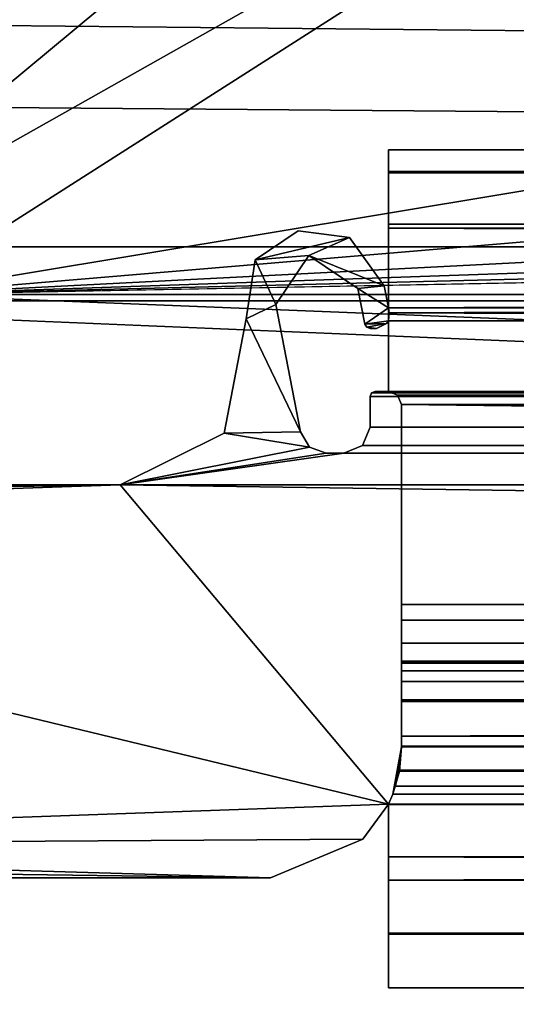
# Model space of a CAD drawing. Header units: metres. Extents: x -1004 to 0, y -808 to 0.
# Tile 3 of 122: x -935 to -916, y -779 to -741. Entities that reach past the tile are written whole.
import ezdxf

# ---------------------------------------------------------------- set-up
doc = ezdxf.new("R2010")
doc.units = ezdxf.units.M

msp = doc.modelspace()

# ---------------------------------------------------------------- linework, layer by layer
at = {"layer": 'top0'}
for points in [[(-920.458618, -745.91095, 2059.759766), (-920.458618, -745.91095, 2055.583008), (-920.458618, -748.91095, 2062.759766)], [(-920.458618, -745.91095, 2055.583008), (-920.458618, -746.738342, 2053.52124), (-920.458618, -748.91095, 2062.759766)], [(-920.458618, -748.91095, 2062.759766), (-920.458618, -746.793457, 2061.877197), (-920.458618, -745.91095, 2059.759766)], [(-920.458618, -745.91095, 2059.759766), (-920.458618, -746.793457, 2061.877197), (-83.458664, -745.91095, 2059.759766)], [(-920.458618, -746.793457, 2061.877197), (-83.458664, -746.793823, 2061.877441), (-83.458664, -745.91095, 2059.759766)], [(-83.458664, -745.91095, 2055.583008), (-920.458618, -745.91095, 2055.583008), (-83.458664, -745.91095, 2059.759766)], [(-920.458618, -745.91095, 2055.583008), (-920.458618, -745.91095, 2059.759766), (-83.458664, -745.91095, 2059.759766)], [(-920.458618, -746.738342, 2053.52124), (-920.458618, -745.91095, 2055.583008), (-83.458664, -746.738037, 2053.521729)], [(-920.458618, -745.91095, 2055.583008), (-83.458664, -745.91095, 2055.583008), (-83.458664, -746.738037, 2053.521729)], [(-920.458618, -746.738342, 172.298096), (-920.458618, -745.91095, 170.236343), (-920.458618, -748.753967, 173.232193)], [(-920.458618, -745.91095, 170.236343), (-920.458618, -745.91095, 166.059708), (-920.458618, -748.753967, 173.232193)], [(-920.458618, -748.753967, 173.232193), (-920.458618, -745.91095, 166.059708), (-920.458618, -746.793457, 163.94223)], [(-83.458664, -745.91095, 166.059708), (-83.458664, -746.793823, 163.941879), (-920.458618, -745.91095, 166.059708)], [(-83.458664, -746.793823, 163.941879), (-920.458618, -746.793457, 163.94223), (-920.458618, -745.91095, 166.059708)], [(-83.458664, -745.91095, 170.236343), (-83.458664, -745.91095, 166.059708), (-920.458618, -745.91095, 170.236343)], [(-83.458664, -745.91095, 166.059708), (-920.458618, -745.91095, 166.059708), (-920.458618, -745.91095, 170.236343)], [(-83.458664, -746.738037, 172.297745), (-83.458664, -745.91095, 170.236343), (-920.458618, -746.738342, 172.298096)], [(-83.458664, -745.91095, 170.236343), (-920.458618, -745.91095, 170.236343), (-920.458618, -746.738342, 172.298096)], [(-920.458618, -746.738342, 2053.52124), (-83.458664, -746.738037, 2053.521729), (-83.458664, -748.753967, 2052.587158)], [(-83.458664, -748.753967, 173.232193), (-83.458664, -746.738037, 172.297745), (-920.458618, -748.753967, 173.232193)], [(-83.458664, -746.738037, 172.297745), (-920.458618, -746.738342, 172.298096), (-920.458618, -748.753967, 173.232193)], [(-920.458618, -748.91095, 2062.759766), (-920.458618, -746.738342, 2053.52124), (-920.458618, -748.753967, 2052.587158)], [(-920.458618, -748.753967, 2052.587158), (-920.458618, -746.738342, 2053.52124), (-83.458664, -748.753967, 2052.587158)], [(-920.458618, -746.793457, 2061.877197), (-920.458618, -748.91095, 2062.759766), (-83.458664, -746.793823, 2061.877441)], [(-920.458618, -746.793457, 163.94223), (-920.458618, -748.91095, 163.059708), (-920.458618, -748.753967, 173.232193)], [(-83.458664, -746.793823, 163.941879), (-83.458664, -748.91095, 163.059708), (-920.458618, -746.793457, 163.94223)], [(-83.458664, -748.91095, 163.059708), (-920.458618, -748.91095, 163.059708), (-920.458618, -746.793457, 163.94223)], [(-920.458618, -748.91095, 2062.759766), (-83.458664, -748.91095, 2062.759766), (-83.458664, -746.793823, 2061.877441)], [(-920.458618, -748.753967, 2052.587158), (-920.458618, -751.950134, 2052.419678), (-920.458618, -748.91095, 2062.759766)], [(-920.458618, -751.950134, 2052.419678), (-83.458664, -748.753967, 2052.587158), (-83.458664, -751.950256, 2052.419678)], [(-920.458618, -751.950134, 2052.419678), (-920.458618, -748.753967, 2052.587158), (-83.458664, -748.753967, 2052.587158)], [(-920.458618, -748.91095, 163.059708), (-920.458618, -751.950134, 173.399704), (-920.458618, -748.753967, 173.232193)], [(-920.421997, -752.13855, 173.409576), (-83.458664, -748.753967, 173.232193), (-920.458618, -751.950134, 173.399704)], [(-83.458664, -748.753967, 173.232193), (-920.458618, -748.753967, 173.232193), (-920.458618, -751.950134, 173.399704)], [(-83.458664, -751.950256, 173.399704), (-83.458664, -748.753967, 173.232193), (-920.421997, -752.13855, 173.409576)], [(-921.93988, -749.262451, 2062.759766), (-923.905884, -749.006775, 2062.759766), (-925.548096, -750.117615, 2062.759766)], [(-923.905884, -749.006775, 163.059708), (-925.548096, -750.117615, 163.059708), (-923.905884, -749.006775, 2062.759766)], [(-925.548096, -750.117615, 163.059708), (-925.548096, -750.117615, 2062.759766), (-923.905884, -749.006775, 2062.759766)], [(-925.548096, -750.117615, 163.059708), (-923.905884, -749.006775, 163.059708), (-921.93988, -749.262451, 163.059708)], [(-921.93988, -749.262451, 163.059708), (-923.905884, -749.006775, 163.059708), (-921.93988, -749.262451, 2062.759766)], [(-923.905884, -749.006775, 163.059708), (-923.905884, -749.006775, 2062.759766), (-921.93988, -749.262451, 2062.759766)], [(-83.458664, -748.91095, 2062.759766), (-920.458618, -748.91095, 2062.759766), (-83.458664, -751.950256, 2062.759766)], [(-920.458618, -748.91095, 2062.759766), (-920.458618, -751.950134, 2062.759766), (-83.458664, -751.950256, 2062.759766)], [(-920.458618, -751.950134, 2052.419678), (-920.458618, -751.950134, 2062.759766), (-920.458618, -748.91095, 2062.759766)], [(-920.458618, -748.91095, 163.059708), (-920.458618, -751.950134, 163.059708), (-920.458618, -751.950134, 173.399704)], [(-920.458618, -748.91095, 163.059708), (-83.458664, -748.91095, 163.059708), (-920.458618, -751.950134, 163.059708)], [(-83.458664, -748.91095, 163.059708), (-83.458664, -751.950256, 163.059708), (-920.458618, -751.950134, 163.059708)], [(-923.494812, -749.955994, 2062.759766), (-921.93988, -749.262451, 2062.759766), (-925.548096, -750.117615, 2062.759766)], [(-921.93988, -749.262451, 163.059708), (-923.494812, -749.955994, 163.059708), (-925.548096, -750.117615, 163.059708)], [(-920.620972, -751.114807, 2062.759766), (-921.93988, -749.262451, 2062.759766), (-923.494812, -749.955994, 2062.759766)], [(-921.93988, -749.262451, 163.059708), (-920.620972, -751.114807, 163.059708), (-923.494812, -749.955994, 163.059708)], [(-920.620972, -751.114807, 163.059708), (-921.93988, -749.262451, 163.059708), (-920.620972, -751.114807, 2062.759766)], [(-921.93988, -749.262451, 163.059708), (-921.93988, -749.262451, 2062.759766), (-920.620972, -751.114807, 2062.759766)], [(-925.548096, -750.117615, 2062.759766), (-925.895874, -752.36322, 2062.759766), (-924.761353, -751.825134, 2062.759766)], [(-925.548096, -750.117615, 163.059708), (-925.895874, -752.36322, 163.059708), (-925.548096, -750.117615, 2062.759766)], [(-925.895874, -752.36322, 163.059708), (-925.895874, -752.36322, 2062.759766), (-925.548096, -750.117615, 2062.759766)], [(-925.548096, -750.117615, 163.059708), (-924.761353, -751.825134, 163.059708), (-925.895874, -752.36322, 163.059708)], [(-923.494812, -749.955994, 2062.759766), (-925.548096, -750.117615, 2062.759766), (-924.761353, -751.825134, 2062.759766)], [(-923.494812, -749.955994, 163.059708), (-924.761353, -751.825134, 163.059708), (-925.548096, -750.117615, 163.059708)], [(-924.761353, -751.825134, 163.059708), (-923.494812, -749.955994, 163.059708), (-924.761353, -751.825134, 2062.759766)], [(-923.494812, -749.955994, 163.059708), (-923.494812, -749.955994, 2062.759766), (-924.761353, -751.825134, 2062.759766)], [(-921.620239, -751.214539, 2062.759766), (-920.620972, -751.114807, 2062.759766), (-923.494812, -749.955994, 2062.759766)], [(-923.494812, -749.955994, 163.059708), (-921.620239, -751.214539, 163.059708), (-923.494812, -749.955994, 2062.759766)], [(-921.620239, -751.214539, 163.059708), (-921.620239, -751.214539, 2062.759766), (-923.494812, -749.955994, 2062.759766)], [(-920.620972, -751.114807, 163.059708), (-921.620239, -751.214539, 163.059708), (-923.494812, -749.955994, 163.059708)], [(-920.458618, -751.950134, 2062.759766), (-920.620972, -751.114807, 2062.759766), (-921.620239, -751.214539, 2062.759766)], [(-920.620972, -751.114807, 163.059708), (-920.458618, -751.950134, 163.059708), (-921.620239, -751.214539, 163.059708)], [(-921.356323, -752.572083, 2062.759766), (-920.458618, -751.950134, 2062.759766), (-921.620239, -751.214539, 2062.759766)], [(-921.356323, -752.572083, 163.059708), (-921.356323, -752.572083, 2062.759766), (-921.620239, -751.214539, 163.059708)], [(-921.356323, -752.572083, 2062.759766), (-921.620239, -751.214539, 2062.759766), (-921.620239, -751.214539, 163.059708)], [(-920.458618, -751.950134, 163.059708), (-921.356323, -752.572083, 163.059708), (-921.620239, -751.214539, 163.059708)], [(-920.458618, -751.950134, 163.059708), (-920.620972, -751.114807, 163.059708), (-920.458618, -751.950134, 173.399704)], [(-920.620972, -751.114807, 163.059708), (-920.620972, -751.114807, 2062.759766), (-920.458618, -751.950134, 173.399704)], [(-920.458618, -751.950134, 173.399704), (-920.620972, -751.114807, 2062.759766), (-920.458618, -751.950134, 2052.419678)], [(-920.620972, -751.114807, 2062.759766), (-920.458618, -751.950134, 2062.759766), (-920.458618, -751.950134, 2052.419678)], [(-924.761353, -751.825134, 2062.759766), (-925.895874, -752.36322, 2062.759766), (-923.815796, -756.689758, 2062.759766)], [(-924.761353, -751.825134, 163.059708), (-923.815796, -756.689758, 163.059708), (-925.895874, -752.36322, 163.059708)], [(-923.815796, -756.689758, 163.059708), (-924.761353, -751.825134, 163.059708), (-923.815796, -756.689758, 2062.759766)], [(-924.761353, -751.825134, 163.059708), (-924.761353, -751.825134, 2062.759766), (-923.815796, -756.689758, 2062.759766)], [(-920.458618, -751.950134, 2062.759766), (-921.356323, -752.572083, 2062.759766), (-920.458618, -752.442322, 2062.759766)], [(-920.458618, -751.950134, 163.059708), (-920.458618, -752.442322, 163.059708), (-921.356323, -752.572083, 163.059708)], [(-83.458664, -751.950256, 2062.759766), (-920.458618, -751.950134, 2062.759766), (-920.458618, -752.442322, 2062.759766)], [(-920.421997, -752.13855, 2052.409912), (-920.458618, -751.950134, 2052.419678), (-83.458664, -751.950256, 2052.419678)], [(-920.421997, -752.13855, 173.409576), (-920.458618, -751.950134, 173.399704), (-920.421997, -752.13855, 209.409683)], [(-920.458618, -751.950134, 173.399704), (-920.421997, -752.13855, 2016.409668), (-920.421997, -752.13855, 209.409683)], [(-920.421997, -752.13855, 2052.409912), (-920.421997, -752.13855, 2016.409668), (-920.458618, -751.950134, 2052.419678)], [(-920.421997, -752.13855, 2016.409668), (-920.458618, -751.950134, 173.399704), (-920.458618, -751.950134, 2052.419678)], [(-920.458618, -751.950134, 163.059708), (-83.458664, -751.950256, 163.059708), (-920.458618, -752.442322, 163.059708)], [(-920.458618, -752.442322, 2062.759766), (-83.458664, -752.442261, 2062.759766), (-83.458664, -751.950256, 2062.759766)], [(-920.458618, -752.442322, 163.059708), (-83.458664, -751.950256, 163.059708), (-83.458664, -752.442261, 163.059708)], [(-920.458618, -752.442322, 2052.393799), (-920.421997, -752.13855, 2052.409912), (-83.458664, -752.442261, 2052.393799)], [(-920.421997, -752.13855, 173.409576), (-920.421997, -752.13855, 209.409683), (-920.458618, -752.442322, 173.425491)], [(-920.421997, -752.13855, 209.409683), (-920.458618, -752.442322, 2052.393799), (-920.458618, -752.442322, 173.425491)], [(-920.421997, -752.13855, 209.409683), (-920.421997, -752.13855, 2016.409668), (-920.458618, -752.442322, 2052.393799)], [(-920.421997, -752.13855, 2016.409668), (-920.421997, -752.13855, 2052.409912), (-920.458618, -752.442322, 2052.393799)], [(-920.421997, -752.13855, 173.409576), (-920.458618, -752.442322, 173.425491), (-83.958633, -755.63855, 173.593002)], [(-920.421997, -752.13855, 2052.409912), (-83.458664, -751.950256, 2052.419678), (-83.495255, -752.13855, 2052.409912)], [(-83.495255, -752.13855, 173.409576), (-83.458664, -751.950256, 173.399704), (-920.421997, -752.13855, 173.409576)], [(-83.458664, -752.442261, 2052.393799), (-920.421997, -752.13855, 2052.409912), (-83.495255, -752.13855, 2052.409912)], [(-83.811951, -755.286255, 173.574539), (-920.421997, -752.13855, 173.409576), (-83.958633, -755.63855, 173.593002)], [(-83.811951, -755.286255, 173.574539), (-83.458633, -755.13855, 173.566803), (-920.421997, -752.13855, 173.409576)], [(-83.458633, -755.13855, 173.566803), (-83.458664, -752.442261, 173.425491), (-920.421997, -752.13855, 173.409576)], [(-920.421997, -752.13855, 173.409576), (-83.458664, -752.442261, 173.425491), (-83.495255, -752.13855, 173.409576)], [(-925.895874, -752.36322, 2062.759766), (-926.732239, -756.729004, 2062.759766), (-923.815796, -756.689758, 2062.759766)], [(-925.895874, -752.36322, 163.059708), (-926.732239, -756.729004, 163.059708), (-925.895874, -752.36322, 2062.759766)], [(-926.732239, -756.729004, 163.059708), (-926.732239, -756.729004, 2062.759766), (-925.895874, -752.36322, 2062.759766)], [(-925.895874, -752.36322, 163.059708), (-923.815796, -756.689758, 163.059708), (-926.732239, -756.729004, 163.059708)], [(-920.458618, -752.442322, 2062.759766), (-921.356323, -752.572083, 2062.759766), (-920.52771, -752.551208, 2062.759766)], [(-920.458618, -752.442322, 163.059708), (-920.52771, -752.551208, 163.059708), (-921.356323, -752.572083, 163.059708)], [(-921.356323, -752.572083, 2062.759766), (-921.286621, -752.688354, 2062.759766), (-920.52771, -752.551208, 2062.759766)], [(-921.356323, -752.572083, 163.059708), (-920.52771, -752.551208, 163.059708), (-921.286621, -752.688354, 163.059708)], [(-921.356323, -752.572083, 163.059708), (-921.286621, -752.688354, 163.059708), (-921.356323, -752.572083, 2062.759766)], [(-921.286621, -752.688354, 163.059708), (-921.286621, -752.688354, 2062.759766), (-921.356323, -752.572083, 2062.759766)], [(-920.52771, -752.551208, 2062.759766), (-921.286621, -752.688354, 2062.759766), (-920.91272, -752.733948, 2062.759766)], [(-920.52771, -752.551208, 163.059708), (-920.91272, -752.733948, 163.059708), (-921.286621, -752.688354, 163.059708)], [(-920.52771, -752.551208, 2062.759766), (-920.91272, -752.733948, 2062.759766), (-920.52771, -752.551208, 163.059708)], [(-920.91272, -752.733948, 2062.759766), (-920.91272, -752.733948, 163.059708), (-920.52771, -752.551208, 163.059708)], [(-920.458618, -752.442322, 2062.759766), (-920.52771, -752.551208, 2062.759766), (-920.458618, -752.442322, 2052.393799)], [(-920.52771, -752.551208, 2062.759766), (-920.52771, -752.551208, 163.059708), (-920.458618, -752.442322, 2052.393799)], [(-920.458618, -752.442322, 2052.393799), (-920.52771, -752.551208, 163.059708), (-920.458618, -752.442322, 173.425491)], [(-920.52771, -752.551208, 163.059708), (-920.458618, -752.442322, 163.059708), (-920.458618, -752.442322, 173.425491)], [(-83.458633, -755.13855, 2062.759766), (-83.458664, -752.442261, 2062.759766), (-920.458618, -752.442322, 2062.759766)], [(-83.458633, -755.13855, 2052.252686), (-920.458618, -752.442322, 2052.393799), (-83.458664, -752.442261, 2052.393799)], [(-83.458633, -755.13855, 163.059708), (-920.458618, -752.442322, 163.059708), (-83.458664, -752.442261, 163.059708)], [(-920.458618, -755.13855, 2062.759766), (-83.458633, -755.13855, 2062.759766), (-920.458618, -752.442322, 2062.759766)], [(-920.458618, -755.13855, 2062.759766), (-920.458618, -752.442322, 2062.759766), (-920.458618, -755.13855, 2052.252686)], [(-920.458618, -752.442322, 2062.759766), (-920.458618, -752.442322, 2052.393799), (-920.458618, -755.13855, 2052.252686)], [(-920.458618, -755.13855, 2052.252686), (-920.458618, -752.442322, 2052.393799), (-83.458633, -755.13855, 2052.252686)], [(-920.458618, -752.442322, 163.059708), (-920.458618, -755.13855, 163.059708), (-920.458618, -752.442322, 173.425491)], [(-920.458618, -755.13855, 163.059708), (-920.458618, -755.13855, 173.566803), (-920.458618, -752.442322, 173.425491)], [(-83.958633, -755.63855, 173.593002), (-920.458618, -752.442322, 173.425491), (-920.458618, -755.13855, 173.566803)], [(-920.458618, -755.13855, 163.059708), (-920.458618, -752.442322, 163.059708), (-83.458633, -755.13855, 163.059708)], [(-921.286621, -752.688354, 2062.759766), (-921.160034, -752.733948, 2062.759766), (-920.91272, -752.733948, 2062.759766)], [(-921.286621, -752.688354, 163.059708), (-921.160034, -752.733948, 163.059708), (-921.286621, -752.688354, 2062.759766)], [(-921.160034, -752.733948, 163.059708), (-921.160034, -752.733948, 2062.759766), (-921.286621, -752.688354, 2062.759766)], [(-921.286621, -752.688354, 163.059708), (-920.91272, -752.733948, 163.059708), (-921.160034, -752.733948, 163.059708)], [(-921.160034, -752.733948, 163.059708), (-920.91272, -752.733948, 163.059708), (-921.160034, -752.733948, 2062.759766)], [(-920.91272, -752.733948, 163.059708), (-920.91272, -752.733948, 2062.759766), (-921.160034, -752.733948, 2062.759766)], [(-921.099792, -755.197388, 2062.759766), (-921.158569, -755.338501, 2062.759766), (-82.758682, -755.338501, 2062.759766)], [(-921.099792, -755.197388, 163.059708), (-921.158569, -755.338501, 163.059708), (-921.099792, -755.197388, 2062.759766)], [(-921.099792, -755.197388, 2062.759766), (-921.158569, -755.338501, 163.059708), (-921.158569, -755.338501, 2062.759766)], [(-921.158569, -755.338501, 163.059708), (-921.099792, -755.197388, 163.059708), (-82.758682, -755.338501, 163.059708)], [(-82.817459, -755.197388, 2062.759766), (-920.458618, -755.13855, 2062.759766), (-921.099792, -755.197388, 2062.759766)], [(-920.458618, -755.13855, 2062.759766), (-920.958618, -755.13855, 2062.759766), (-921.099792, -755.197388, 2062.759766)], [(-920.958618, -755.13855, 163.059708), (-921.099792, -755.197388, 163.059708), (-920.958618, -755.13855, 209.409683)], [(-921.099792, -755.197388, 163.059708), (-920.958618, -755.13855, 2016.409668), (-920.958618, -755.13855, 209.409683)], [(-920.958618, -755.13855, 2016.409668), (-921.099792, -755.197388, 163.059708), (-921.099792, -755.197388, 2062.759766)], [(-921.099792, -755.197388, 2062.759766), (-920.958618, -755.13855, 2062.759766), (-920.958618, -755.13855, 2016.409668)], [(-921.099792, -755.197388, 163.059708), (-920.458618, -755.13855, 163.059708), (-82.817459, -755.197388, 163.059708)], [(-921.099792, -755.197388, 163.059708), (-920.958618, -755.13855, 163.059708), (-920.458618, -755.13855, 163.059708)], [(-82.817459, -755.197388, 2062.759766), (-921.099792, -755.197388, 2062.759766), (-82.758682, -755.338501, 2062.759766)], [(-82.758682, -755.338501, 163.059708), (-921.099792, -755.197388, 163.059708), (-82.817459, -755.197388, 163.059708)], [(-920.958618, -755.13855, 163.059708), (-920.958618, -755.13855, 209.409683), (-920.458618, -755.13855, 173.566803)], [(-920.958618, -755.13855, 209.409683), (-920.958618, -755.13855, 2016.409668), (-920.458618, -755.13855, 173.566803)], [(-920.458618, -755.13855, 173.566803), (-920.958618, -755.13855, 2016.409668), (-920.458618, -755.13855, 2052.252686)], [(-920.958618, -755.13855, 2016.409668), (-920.958618, -755.13855, 2062.759766), (-920.458618, -755.13855, 2052.252686)], [(-920.458618, -755.13855, 2052.252686), (-920.958618, -755.13855, 2062.759766), (-920.458618, -755.13855, 2062.759766)], [(-920.458618, -755.13855, 173.566803), (-920.458618, -755.13855, 163.059708), (-920.958618, -755.13855, 163.059708)], [(-83.458633, -755.13855, 2062.759766), (-920.458618, -755.13855, 2062.759766), (-82.817459, -755.197388, 2062.759766)], [(-83.811951, -755.286255, 2052.244873), (-920.105713, -755.285828, 2052.244873), (-920.458618, -755.13855, 2052.252686)], [(-83.811951, -755.286255, 2052.244873), (-920.458618, -755.13855, 2052.252686), (-83.458633, -755.13855, 2052.252686)], [(-920.105286, -755.286255, 173.574539), (-920.458618, -755.13855, 173.566803), (-920.105713, -755.285828, 2052.244873)], [(-920.458618, -755.13855, 173.566803), (-920.458618, -755.13855, 2052.252686), (-920.105713, -755.285828, 2052.244873)], [(-920.458618, -755.13855, 173.566803), (-920.105286, -755.286255, 173.574539), (-83.958633, -755.63855, 173.593002)], [(-82.817459, -755.197388, 163.059708), (-920.458618, -755.13855, 163.059708), (-83.458633, -755.13855, 163.059708)], [(-82.758682, -755.338501, 2062.759766), (-921.158569, -755.338501, 2062.759766), (-82.758682, -756.498962, 2062.759766)], [(-921.158569, -755.338501, 2062.759766), (-921.158569, -756.498962, 2062.759766), (-82.758682, -756.498962, 2062.759766)], [(-921.158569, -755.338501, 163.059708), (-921.158569, -756.498962, 163.059708), (-921.158569, -755.338501, 2062.759766)], [(-921.158569, -756.498962, 163.059708), (-921.158569, -756.498962, 2062.759766), (-921.158569, -755.338501, 2062.759766)], [(-921.158569, -756.498962, 163.059708), (-921.158569, -755.338501, 163.059708), (-82.758682, -756.498962, 163.059708)], [(-82.758682, -756.498962, 163.059708), (-921.158569, -755.338501, 163.059708), (-82.758682, -755.338501, 163.059708)], [(-919.958618, -755.63855, 2052.226318), (-920.105713, -755.285828, 2052.244873), (-83.811951, -755.286255, 2052.244873)], [(-920.105286, -755.286255, 173.574539), (-920.105713, -755.285828, 2052.244873), (-919.958618, -755.63855, 2052.226318)], [(-919.958618, -755.63855, 173.593002), (-920.105286, -755.286255, 173.574539), (-919.958618, -755.63855, 2052.226318)], [(-920.105286, -755.286255, 173.574539), (-919.958618, -755.63855, 173.593002), (-83.958633, -755.63855, 173.593002)], [(-83.958633, -755.63855, 2052.226318), (-919.958618, -755.63855, 2052.226318), (-83.811951, -755.286255, 2052.244873)], [(-919.958618, -765.51178, 2051.708984), (-919.958618, -755.63855, 2052.226318), (-83.958633, -765.51178, 2051.708984)], [(-919.958618, -755.63855, 2052.226318), (-83.958633, -755.63855, 2052.226318), (-83.958633, -765.51178, 2051.708984)], [(-919.958618, -763.270508, 199.064117), (-919.958618, -765.51178, 174.110428), (-919.958618, -755.63855, 173.593002)], [(-919.958618, -755.63855, 173.593002), (-919.958618, -755.63855, 2052.226318), (-919.958618, -763.270508, 199.064117)], [(-919.958618, -755.63855, 2052.226318), (-919.958618, -763.270508, 2026.755249), (-919.958618, -763.270508, 199.064117)], [(-919.958618, -755.63855, 2052.226318), (-919.958618, -765.51178, 2051.708984), (-919.958618, -763.270508, 2026.755249)], [(-919.958618, -755.63855, 173.593002), (-919.958618, -765.51178, 174.110428), (-83.958633, -755.63855, 173.593002)], [(-83.958633, -755.63855, 173.593002), (-919.958618, -765.51178, 174.110428), (-83.958633, -765.51178, 174.110428)], [(-923.815796, -756.689758, 2062.759766), (-926.732239, -756.729004, 2062.759766), (-923.470032, -757.269287, 2062.759766)], [(-923.815796, -756.689758, 163.059708), (-923.470032, -757.269287, 163.059708), (-926.732239, -756.729004, 163.059708)], [(-923.470032, -757.269287, 163.059708), (-923.815796, -756.689758, 163.059708), (-923.470032, -757.269287, 2062.759766)], [(-923.815796, -756.689758, 163.059708), (-923.815796, -756.689758, 2062.759766), (-923.470032, -757.269287, 2062.759766)], [(-921.158569, -756.498962, 2062.759766), (-921.452393, -757.204407, 2062.759766), (-82.464851, -757.204407, 2062.759766)], [(-921.158569, -756.498962, 163.059708), (-921.452393, -757.204407, 163.059708), (-921.158569, -756.498962, 2062.759766)], [(-921.452393, -757.204407, 163.059708), (-921.452393, -757.204407, 2062.759766), (-921.158569, -756.498962, 2062.759766)], [(-921.452393, -757.204407, 163.059708), (-921.158569, -756.498962, 163.059708), (-82.464851, -757.204407, 163.059708)], [(-82.758682, -756.498962, 2062.759766), (-921.158569, -756.498962, 2062.759766), (-82.464851, -757.204407, 2062.759766)], [(-82.464851, -757.204407, 163.059708), (-921.158569, -756.498962, 163.059708), (-82.758682, -756.498962, 163.059708)], [(-926.732239, -756.729004, 2062.759766), (-930.71106, -758.710327, 2062.759766), (-923.470032, -757.269287, 2062.759766)], [(-926.732239, -756.729004, 163.059708), (-930.71106, -758.710327, 163.059708), (-926.732239, -756.729004, 2062.759766)], [(-930.71106, -758.710327, 163.059708), (-930.71106, -758.710327, 2062.759766), (-926.732239, -756.729004, 2062.759766)], [(-926.732239, -756.729004, 163.059708), (-923.470032, -757.269287, 163.059708), (-930.71106, -758.710327, 163.059708)], [(-923.470032, -757.269287, 2062.759766), (-930.71106, -758.710327, 2062.759766), (-922.834351, -757.498962, 2062.759766)], [(-923.470032, -757.269287, 163.059708), (-922.834351, -757.498962, 163.059708), (-930.71106, -758.710327, 163.059708)], [(-922.834351, -757.498962, 163.059708), (-923.470032, -757.269287, 163.059708), (-922.834351, -757.498962, 2062.759766)], [(-923.470032, -757.269287, 163.059708), (-923.470032, -757.269287, 2062.759766), (-922.834351, -757.498962, 2062.759766)], [(-921.452393, -757.204407, 2062.759766), (-922.158569, -757.498962, 2062.759766), (-81.758682, -757.498962, 2062.759766)], [(-921.452393, -757.204407, 163.059708), (-922.158569, -757.498962, 163.059708), (-921.452393, -757.204407, 2062.759766)], [(-922.158569, -757.498962, 163.059708), (-922.158569, -757.498962, 2062.759766), (-921.452393, -757.204407, 2062.759766)], [(-922.158569, -757.498962, 163.059708), (-921.452393, -757.204407, 163.059708), (-81.758682, -757.498962, 163.059708)], [(-82.464851, -757.204407, 2062.759766), (-921.452393, -757.204407, 2062.759766), (-81.758682, -757.498962, 2062.759766)], [(-81.758682, -757.498962, 163.059708), (-921.452393, -757.204407, 163.059708), (-82.464851, -757.204407, 163.059708)], [(-930.71106, -758.710327, 2062.759766), (-922.158569, -757.498962, 2062.759766), (-922.834351, -757.498962, 2062.759766)], [(-922.158569, -757.498962, 2062.759766), (-930.71106, -758.710327, 2062.759766), (-73.206192, -758.710327, 2062.759766)], [(-930.71106, -758.710327, 163.059708), (-922.158569, -757.498962, 163.059708), (-73.206192, -758.710327, 163.059708)], [(-930.71106, -758.710327, 163.059708), (-922.834351, -757.498962, 163.059708), (-922.158569, -757.498962, 163.059708)], [(-922.834351, -757.498962, 163.059708), (-922.834351, -757.498962, 2062.759766), (-922.158569, -757.498962, 163.059708)], [(-922.834351, -757.498962, 2062.759766), (-922.158569, -757.498962, 2062.759766), (-922.158569, -757.498962, 163.059708)], [(-81.758682, -757.498962, 2062.759766), (-922.158569, -757.498962, 2062.759766), (-73.206192, -758.710327, 2062.759766)], [(-73.206192, -758.710327, 163.059708), (-922.158569, -757.498962, 163.059708), (-81.758682, -757.498962, 163.059708)], [(-968.858765, -758.710327, 2062.759766), (-969.456116, -759.310669, 2062.759766), (-930.71106, -758.710327, 2062.759766)], [(-969.456116, -759.310669, 2062.759766), (-965.958618, -759.911987, 2062.759766), (-930.71106, -758.710327, 2062.759766)], [(-965.958618, -759.911987, 163.059708), (-969.456116, -759.310669, 163.059708), (-930.71106, -758.710327, 163.059708)], [(-930.71106, -758.710327, 163.059708), (-969.456116, -759.310669, 163.059708), (-968.858765, -758.710327, 163.059708)], [(-968.858765, -758.710327, 163.059708), (-968.858765, -758.710327, 2062.759766), (-930.71106, -758.710327, 163.059708)], [(-968.858765, -758.710327, 2062.759766), (-930.71106, -758.710327, 2062.759766), (-930.71106, -758.710327, 163.059708)], [(-930.71106, -758.710327, 2062.759766), (-965.958618, -759.911987, 2062.759766), (-920.458618, -770.893127, 2062.759766)], [(-920.458618, -770.893127, 163.059708), (-965.958618, -759.911987, 163.059708), (-930.71106, -758.710327, 163.059708)], [(-73.206192, -758.710327, 2062.759766), (-930.71106, -758.710327, 2062.759766), (-83.458664, -770.893066, 2062.759766)], [(-83.458664, -770.893066, 2062.759766), (-930.71106, -758.710327, 2062.759766), (-920.458618, -770.893127, 2062.759766)], [(-920.458618, -770.893127, 163.059708), (-930.71106, -758.710327, 163.059708), (-83.458664, -770.893066, 163.059708)], [(-83.458664, -770.893066, 163.059708), (-930.71106, -758.710327, 163.059708), (-73.206192, -758.710327, 163.059708)], [(-920.458618, -770.893127, 2062.759766), (-965.958618, -759.911987, 2062.759766), (-965.958618, -772.510315, 2062.759766)], [(-965.958618, -772.510315, 163.059708), (-965.958618, -759.911987, 163.059708), (-920.458618, -770.893127, 163.059708)], [(-919.958618, -763.8797, 2024.583618), (-919.958618, -763.270508, 2026.755249), (-83.958633, -763.8797, 2024.583618)], [(-919.958618, -763.270508, 2026.755249), (-83.958633, -763.270508, 2026.755249), (-83.958633, -763.8797, 2024.583618)], [(-919.958618, -763.270508, 2026.755249), (-919.958618, -764.753113, 2028.924316), (-83.958633, -763.270508, 2026.755249)], [(-919.958618, -764.753113, 2028.924316), (-83.958633, -764.753113, 2028.924316), (-83.958633, -763.270508, 2026.755249)], [(-919.958618, -763.8797, 2024.583618), (-919.958618, -763.8797, 201.235748), (-919.958618, -763.270508, 199.064117)], [(-919.958618, -764.753113, 196.895035), (-919.958618, -765.445435, 176.532562), (-919.958618, -763.270508, 199.064117)], [(-919.958618, -765.445435, 176.532562), (-919.958618, -765.51178, 174.110428), (-919.958618, -763.270508, 199.064117)], [(-919.958618, -763.270508, 199.064117), (-919.958618, -763.270508, 2026.755249), (-919.958618, -763.8797, 2024.583618)], [(-919.958618, -765.51178, 2051.708984), (-919.958618, -765.445435, 2049.286865), (-919.958618, -763.270508, 2026.755249)], [(-919.958618, -763.270508, 2026.755249), (-919.958618, -765.445435, 2049.286865), (-919.958618, -764.753113, 2028.924316)], [(-919.958618, -764.753113, 196.895035), (-919.958618, -763.270508, 199.064117), (-83.958633, -764.753113, 196.895035)], [(-919.958618, -763.270508, 199.064117), (-83.958633, -763.270508, 199.064117), (-83.958633, -764.753113, 196.895035)], [(-919.958618, -763.270508, 199.064117), (-919.958618, -763.8797, 201.235748), (-83.958633, -763.270508, 199.064117)], [(-919.958618, -763.8797, 201.235748), (-83.958633, -763.8797, 201.235748), (-83.958633, -763.270508, 199.064117)], [(-919.958618, -765.811584, 2023.419678), (-919.958618, -763.8797, 2024.583618), (-83.958633, -765.811584, 2023.419678)], [(-919.958618, -763.8797, 2024.583618), (-83.958633, -763.8797, 2024.583618), (-83.958633, -765.811584, 2023.419678)], [(-919.958618, -765.811584, 2023.419678), (-919.958618, -765.811584, 202.399689), (-919.958618, -763.8797, 2024.583618)], [(-919.958618, -765.811584, 202.399689), (-919.958618, -763.8797, 201.235748), (-919.958618, -763.8797, 2024.583618)], [(-919.958618, -763.8797, 201.235748), (-919.958618, -765.811584, 202.399689), (-83.958633, -763.8797, 201.235748)], [(-919.958618, -765.811584, 202.399689), (-83.958633, -765.811584, 202.399689), (-83.958633, -763.8797, 201.235748)], [(-919.958618, -764.753113, 2028.924316), (-919.958618, -765.51178, 2030.228271), (-83.958633, -764.753113, 2028.924316)], [(-919.958618, -765.51178, 2030.228271), (-83.958633, -765.51178, 2030.228271), (-83.958633, -764.753113, 2028.924316)], [(-919.958618, -765.51178, 195.59108), (-919.958618, -765.445618, 193.7034), (-919.958618, -764.753113, 196.895035)], [(-919.958618, -765.445618, 193.7034), (-919.958618, -765.445435, 176.532562), (-919.958618, -764.753113, 196.895035)], [(-919.958618, -765.445435, 2049.286865), (-919.958618, -765.445618, 2032.115967), (-919.958618, -764.753113, 2028.924316)], [(-919.958618, -764.753113, 2028.924316), (-919.958618, -765.445618, 2032.115967), (-919.958618, -765.51178, 2030.228271)], [(-919.958618, -765.51178, 195.59108), (-919.958618, -764.753113, 196.895035), (-83.958633, -765.51178, 195.59108)], [(-919.958618, -764.753113, 196.895035), (-83.958633, -764.753113, 196.895035), (-83.958633, -765.51178, 195.59108)], [(-919.958618, -766.21167, 2048.926514), (-919.958618, -765.445435, 2049.286865), (-83.958633, -766.21167, 2048.926514)], [(-919.958618, -765.445435, 2049.286865), (-83.958633, -765.445435, 2049.286865), (-83.958633, -766.21167, 2048.926514)], [(-919.958618, -765.445435, 2049.286865), (-919.958618, -765.51178, 2050.366943), (-83.958633, -765.445435, 2049.286865)], [(-919.958618, -765.51178, 2050.366943), (-83.958633, -765.51178, 2050.366943), (-83.958633, -765.445435, 2049.286865)], [(-919.958618, -765.445435, 176.532562), (-919.958618, -765.445618, 193.7034), (-919.958618, -766.21167, 176.892761)], [(-919.958618, -765.445435, 176.532562), (-919.958618, -765.51178, 175.452408), (-919.958618, -765.51178, 174.110428)], [(-919.958618, -765.51178, 2051.708984), (-919.958618, -765.51178, 2050.366943), (-919.958618, -765.445435, 2049.286865)], [(-919.958618, -765.445435, 2049.286865), (-919.958618, -766.21167, 2048.926514), (-919.958618, -765.445618, 2032.115967)], [(-919.958618, -765.51178, 175.452408), (-919.958618, -765.445435, 176.532562), (-83.958633, -765.51178, 175.452408)], [(-919.958618, -765.445435, 176.532562), (-83.958633, -765.445435, 176.532562), (-83.958633, -765.51178, 175.452408)], [(-919.958618, -765.445435, 176.532562), (-919.958618, -766.21167, 176.892761), (-83.958633, -765.445435, 176.532562)], [(-919.958618, -766.21167, 176.892761), (-83.958633, -766.21167, 176.892761), (-83.958633, -765.445435, 176.532562)], [(-919.958618, -765.51178, 2031.035522), (-919.958618, -765.445618, 2032.115967), (-83.958633, -765.51178, 2031.035522)], [(-919.958618, -765.445618, 2032.115967), (-83.958633, -765.445618, 2032.115967), (-83.958633, -765.51178, 2031.035522)], [(-919.958618, -765.445618, 2032.115967), (-919.958618, -766.211975, 2032.475952), (-83.958633, -765.445618, 2032.115967)], [(-919.958618, -766.211975, 2032.475952), (-83.958633, -766.211975, 2032.475952), (-83.958633, -765.445618, 2032.115967)], [(-919.958618, -765.51178, 195.59108), (-919.958618, -765.51178, 194.783829), (-919.958618, -765.445618, 193.7034)], [(-919.958618, -765.445618, 193.7034), (-919.958618, -766.211975, 193.34343), (-919.958618, -766.21167, 176.892761)], [(-919.958618, -765.445618, 2032.115967), (-919.958618, -765.51178, 2031.035522), (-919.958618, -765.51178, 2030.228271)], [(-919.958618, -766.21167, 2048.926514), (-919.958618, -766.211975, 2032.475952), (-919.958618, -765.445618, 2032.115967)], [(-919.958618, -766.211975, 193.34343), (-919.958618, -765.445618, 193.7034), (-83.958633, -766.211975, 193.34343)], [(-919.958618, -765.445618, 193.7034), (-83.958633, -765.445618, 193.7034), (-83.958633, -766.211975, 193.34343)], [(-919.958618, -765.445618, 193.7034), (-919.958618, -765.51178, 194.783829), (-83.958633, -765.445618, 193.7034)], [(-919.958618, -765.51178, 194.783829), (-83.958633, -765.51178, 194.783829), (-83.958633, -765.445618, 193.7034)], [(-919.958618, -765.51178, 2031.035522), (-83.958633, -765.51178, 2031.035522), (-919.958618, -765.51178, 2030.228271)], [(-83.958633, -765.51178, 2031.035522), (-83.958633, -765.51178, 2030.228271), (-919.958618, -765.51178, 2030.228271)], [(-919.958618, -765.51178, 2051.708984), (-83.958633, -765.51178, 2051.708984), (-919.958618, -765.51178, 2050.366943)], [(-83.958633, -765.51178, 2051.708984), (-83.958633, -765.51178, 2050.366943), (-919.958618, -765.51178, 2050.366943)], [(-919.958618, -765.51178, 194.783829), (-919.958618, -765.51178, 195.59108), (-83.958633, -765.51178, 194.783829)], [(-919.958618, -765.51178, 195.59108), (-83.958633, -765.51178, 195.59108), (-83.958633, -765.51178, 194.783829)], [(-919.958618, -765.51178, 174.110428), (-919.958618, -765.51178, 175.452408), (-83.958633, -765.51178, 174.110428)], [(-919.958618, -765.51178, 175.452408), (-83.958633, -765.51178, 175.452408), (-83.958633, -765.51178, 174.110428)], [(-919.958618, -768.296936, 2024.273682), (-919.958618, -765.811584, 2023.419678), (-83.958633, -768.296936, 2024.273682)], [(-919.958618, -765.811584, 2023.419678), (-83.958633, -765.811584, 2023.419678), (-83.958633, -768.296936, 2024.273682)], [(-919.958618, -768.296936, 2024.273682), (-919.958618, -768.296936, 201.54567), (-919.958618, -765.811584, 2023.419678)], [(-919.958618, -768.296936, 201.54567), (-919.958618, -765.811584, 202.399689), (-919.958618, -765.811584, 2023.419678)], [(-919.958618, -765.811584, 202.399689), (-919.958618, -768.296936, 201.54567), (-83.958633, -765.811584, 202.399689)], [(-919.958618, -768.296936, 201.54567), (-83.958633, -768.296936, 201.54567), (-83.958633, -765.811584, 202.399689)], [(-919.958618, -766.978027, 2049.286621), (-919.958618, -766.21167, 2048.926514), (-83.958633, -766.978027, 2049.286621)], [(-919.958618, -766.21167, 2048.926514), (-83.958633, -766.21167, 2048.926514), (-83.958633, -766.978027, 2049.286621)], [(-919.958618, -766.21167, 176.892761), (-919.958618, -766.211975, 193.34343), (-919.958618, -766.978027, 176.532806)], [(-919.958618, -766.21167, 2048.926514), (-919.958618, -766.978027, 2049.286621), (-919.958618, -766.211975, 2032.475952)], [(-919.958618, -766.21167, 176.892761), (-919.958618, -766.978027, 176.532806), (-83.958633, -766.21167, 176.892761)], [(-919.958618, -766.978027, 176.532806), (-83.958633, -766.978027, 176.532806), (-83.958633, -766.21167, 176.892761)], [(-919.958618, -766.211975, 2032.475952), (-919.958618, -766.97821, 2032.115723), (-83.958633, -766.211975, 2032.475952)], [(-919.958618, -766.97821, 2032.115723), (-83.958633, -766.97821, 2032.115723), (-83.958633, -766.211975, 2032.475952)], [(-919.958618, -766.211975, 193.34343), (-919.958618, -766.97821, 193.703674), (-919.958618, -766.978027, 176.532806)], [(-919.958618, -766.978027, 2049.286621), (-919.958618, -766.97821, 2032.115723), (-919.958618, -766.211975, 2032.475952)], [(-919.958618, -766.97821, 193.703674), (-919.958618, -766.211975, 193.34343), (-83.958633, -766.97821, 193.703674)], [(-919.958618, -766.211975, 193.34343), (-83.958633, -766.211975, 193.34343), (-83.958633, -766.97821, 193.703674)], [(-83.958633, -766.911804, 2030.05127), (-919.958618, -766.911804, 2030.05127), (-83.958633, -768.710327, 2030.05127)], [(-919.958618, -766.911804, 2030.05127), (-919.958618, -768.710327, 2030.05127), (-83.958633, -768.710327, 2030.05127)], [(-919.958618, -766.911804, 2030.05127), (-83.958633, -766.911804, 2030.05127), (-919.958618, -766.911804, 2031.035522)], [(-83.958633, -766.911804, 2030.05127), (-83.958633, -766.911804, 2031.035522), (-919.958618, -766.911804, 2031.035522)], [(-919.958618, -766.97821, 2032.115723), (-919.958618, -766.911804, 2031.035522), (-83.958633, -766.97821, 2032.115723)], [(-919.958618, -766.911804, 2031.035522), (-83.958633, -766.911804, 2031.035522), (-83.958633, -766.97821, 2032.115723)], [(-919.958618, -766.911804, 2050.366943), (-919.958618, -766.978027, 2049.286621), (-83.958633, -766.911804, 2050.366943)], [(-919.958618, -766.978027, 2049.286621), (-83.958633, -766.978027, 2049.286621), (-83.958633, -766.911804, 2050.366943)], [(-919.958618, -766.911804, 2050.366943), (-83.958633, -766.911804, 2050.366943), (-919.958618, -766.911804, 2051.635498)], [(-83.958633, -766.911804, 2050.366943), (-83.958633, -766.911804, 2051.635498), (-919.958618, -766.911804, 2051.635498)], [(-83.958633, -768.710327, 2051.541504), (-919.958618, -768.710327, 2051.541504), (-919.958618, -766.911804, 2051.635498)], [(-919.958618, -766.911804, 2051.635498), (-83.958633, -766.911804, 2051.635498), (-83.958633, -768.710327, 2051.541504)], [(-919.958618, -766.911804, 194.783829), (-919.958618, -766.911804, 195.768082), (-919.958618, -766.97821, 193.703674)], [(-919.958618, -766.911804, 195.768082), (-919.958618, -768.710327, 195.768082), (-919.958618, -766.97821, 193.703674)], [(-919.958618, -768.710327, 174.277863), (-919.958618, -766.911804, 174.183914), (-919.958618, -766.978027, 176.532806)], [(-919.958618, -766.911804, 174.183914), (-919.958618, -766.911804, 175.452408), (-919.958618, -766.978027, 176.532806)], [(-919.958618, -766.911804, 2050.366943), (-919.958618, -766.911804, 2051.635498), (-919.958618, -766.978027, 2049.286621)], [(-919.958618, -766.911804, 2051.635498), (-919.958618, -768.710327, 2051.541504), (-919.958618, -766.978027, 2049.286621)], [(-919.958618, -766.97821, 2032.115723), (-919.958618, -768.710327, 2030.05127), (-919.958618, -766.911804, 2030.05127)], [(-919.958618, -766.911804, 2030.05127), (-919.958618, -766.911804, 2031.035522), (-919.958618, -766.97821, 2032.115723)], [(-919.958618, -766.911804, 195.768082), (-83.958633, -766.911804, 195.768082), (-919.958618, -768.710327, 195.768082)], [(-83.958633, -766.911804, 195.768082), (-83.958633, -768.710327, 195.768082), (-919.958618, -768.710327, 195.768082)], [(-919.958618, -766.911804, 194.783829), (-83.958633, -766.911804, 194.783829), (-919.958618, -766.911804, 195.768082)], [(-83.958633, -766.911804, 194.783829), (-83.958633, -766.911804, 195.768082), (-919.958618, -766.911804, 195.768082)], [(-919.958618, -766.911804, 194.783829), (-919.958618, -766.97821, 193.703674), (-83.958633, -766.911804, 194.783829)], [(-919.958618, -766.97821, 193.703674), (-83.958633, -766.97821, 193.703674), (-83.958633, -766.911804, 194.783829)], [(-919.958618, -766.978027, 176.532806), (-919.958618, -766.911804, 175.452408), (-83.958633, -766.978027, 176.532806)], [(-919.958618, -766.911804, 175.452408), (-83.958633, -766.911804, 175.452408), (-83.958633, -766.978027, 176.532806)], [(-919.958618, -766.911804, 174.183914), (-83.958633, -766.911804, 174.183914), (-919.958618, -766.911804, 175.452408)], [(-83.958633, -766.911804, 174.183914), (-83.958633, -766.911804, 175.452408), (-919.958618, -766.911804, 175.452408)], [(-83.958633, -768.710327, 174.277863), (-83.958633, -766.911804, 174.183914), (-919.958618, -768.710327, 174.277863)], [(-919.958618, -768.710327, 174.277863), (-83.958633, -766.911804, 174.183914), (-919.958618, -766.911804, 174.183914)], [(-919.958618, -766.978027, 176.532806), (-919.958618, -766.97821, 193.703674), (-919.958618, -768.710327, 174.277863)], [(-919.958618, -766.978027, 2049.286621), (-919.958618, -768.710327, 2051.541504), (-919.958618, -766.97821, 2032.115723)], [(-919.958618, -766.97821, 193.703674), (-919.958618, -768.710327, 195.768082), (-919.958618, -768.710327, 174.277863)], [(-919.958618, -768.710327, 2051.541504), (-919.958618, -768.710327, 2030.05127), (-919.958618, -766.97821, 2032.115723)], [(-83.958633, -768.296936, 2024.273682), (-83.958633, -768.683411, 2024.660156), (-919.958618, -768.296936, 2024.273682)], [(-83.958633, -768.683411, 2024.660156), (-919.958618, -768.683411, 2024.660156), (-919.958618, -768.296936, 2024.273682)], [(-919.958618, -768.683411, 201.159195), (-919.958618, -768.296936, 201.54567), (-919.958618, -768.683411, 2024.660156)], [(-919.958618, -768.296936, 201.54567), (-919.958618, -768.296936, 2024.273682), (-919.958618, -768.683411, 2024.660156)], [(-919.958618, -768.683411, 201.159195), (-83.958633, -768.683411, 201.159195), (-919.958618, -768.296936, 201.54567)], [(-83.958633, -768.683411, 201.159195), (-83.958633, -768.296936, 201.54567), (-919.958618, -768.296936, 201.54567)], [(-920.035461, -769.636108, 200.781067), (-919.958618, -768.710327, 201.13208), (-920.292664, -770.521912, 2024.660156)], [(-919.958618, -768.710327, 201.13208), (-920.029175, -769.60199, 2025.038696), (-920.292664, -770.521912, 2024.660156)], [(-919.958618, -768.710327, 2030.05127), (-920.181213, -770.211792, 2030.05127), (-83.736061, -770.211792, 2030.05127)], [(-83.736061, -770.211792, 2051.46875), (-920.181213, -770.211792, 2051.46875), (-83.958633, -768.710327, 2051.541504)], [(-920.181213, -770.211792, 2051.46875), (-919.958618, -768.710327, 2051.541504), (-83.958633, -768.710327, 2051.541504)], [(-919.958618, -768.710327, 195.768082), (-920.181213, -770.211792, 195.768082), (-919.958618, -768.710327, 174.277863)], [(-920.181213, -770.211792, 195.768082), (-920.181213, -770.211792, 174.350586), (-919.958618, -768.710327, 174.277863)], [(-919.958618, -768.710327, 2051.541504), (-920.181213, -770.211792, 2051.46875), (-919.958618, -768.710327, 2030.05127)], [(-920.181213, -770.211792, 2051.46875), (-920.181213, -770.211792, 2030.05127), (-919.958618, -768.710327, 2030.05127)], [(-83.736061, -770.211792, 195.768082), (-920.181213, -770.211792, 195.768082), (-919.958618, -768.710327, 195.768082)], [(-920.181213, -770.211792, 174.350586), (-83.958633, -768.710327, 174.277863), (-919.958618, -768.710327, 174.277863)], [(-920.181213, -770.211792, 174.350586), (-83.736061, -770.211792, 174.350586), (-83.958633, -768.710327, 174.277863)], [(-83.88179, -769.636108, 200.781067), (-83.958633, -768.710327, 201.13208), (-920.035461, -769.636108, 200.781067)], [(-920.035461, -769.636108, 200.781067), (-83.958633, -768.710327, 201.13208), (-919.958618, -768.710327, 201.13208)], [(-83.88179, -769.636108, 2025.03833), (-920.029175, -769.60199, 2025.038696), (-83.958633, -768.710327, 2024.687256)], [(-920.029175, -769.60199, 2025.038696), (-919.958618, -768.710327, 2024.687256), (-83.958633, -768.710327, 2024.687256)], [(-919.958618, -768.710327, 201.13208), (-919.958618, -768.710327, 2024.687256), (-920.029175, -769.60199, 2025.038696)], [(-83.958633, -768.710327, 2024.687256), (-919.958618, -768.710327, 2024.687256), (-919.958618, -768.683411, 2024.660156)], [(-919.958618, -768.683411, 2024.660156), (-83.958633, -768.683411, 2024.660156), (-83.958633, -768.710327, 2024.687256)], [(-919.958618, -768.710327, 201.13208), (-919.958618, -768.683411, 201.159195), (-919.958618, -768.710327, 2024.687256)], [(-919.958618, -768.683411, 201.159195), (-919.958618, -768.683411, 2024.660156), (-919.958618, -768.710327, 2024.687256)], [(-83.958633, -768.710327, 201.13208), (-83.958633, -768.683411, 201.159195), (-919.958618, -768.710327, 201.13208)], [(-919.958618, -768.710327, 201.13208), (-83.958633, -768.683411, 201.159195), (-919.958618, -768.683411, 201.159195)], [(-83.958633, -768.710327, 2030.05127), (-919.958618, -768.710327, 2030.05127), (-83.736061, -770.211792, 2030.05127)], [(-919.958618, -768.710327, 195.768082), (-83.958633, -768.710327, 195.768082), (-83.736061, -770.211792, 195.768082)], [(-920.292664, -770.521912, 2024.660156), (-920.029175, -769.60199, 2025.038696), (-83.88179, -769.636108, 2025.03833)], [(-83.624603, -770.521912, 2024.660156), (-920.292664, -770.521912, 2024.660156), (-83.88179, -769.636108, 2025.03833)], [(-920.292664, -770.521912, 2024.660156), (-920.292664, -770.521912, 201.159195), (-920.035461, -769.636108, 200.781067)], [(-920.292664, -770.521912, 201.159195), (-83.88179, -769.636108, 200.781067), (-920.035461, -769.636108, 200.781067)], [(-920.292664, -770.521912, 201.159195), (-83.624603, -770.521912, 201.159195), (-83.88179, -769.636108, 200.781067)], [(-920.181213, -770.211792, 2051.46875), (-83.736061, -770.211792, 2051.46875), (-920.181213, -770.211792, 2030.05127)], [(-83.736061, -770.211792, 2051.46875), (-83.736061, -770.211792, 2030.05127), (-920.181213, -770.211792, 2030.05127)], [(-920.181213, -770.211792, 174.350586), (-920.181213, -770.211792, 195.768082), (-83.736061, -770.211792, 174.350586)], [(-920.181213, -770.211792, 195.768082), (-83.736061, -770.211792, 195.768082), (-83.736061, -770.211792, 174.350586)], [(-920.292664, -770.521912, 2024.660156), (-83.624603, -770.521912, 2024.660156), (-920.458618, -770.893127, 2024.28894)], [(-83.624603, -770.521912, 2024.660156), (-83.458664, -770.893066, 2024.289063), (-920.458618, -770.893127, 2024.28894)], [(-920.458618, -770.893127, 2024.28894), (-920.458618, -770.893127, 201.530411), (-920.292664, -770.521912, 2024.660156)], [(-920.458618, -770.893127, 201.530411), (-920.292664, -770.521912, 201.159195), (-920.292664, -770.521912, 2024.660156)], [(-83.458664, -770.893066, 201.53035), (-83.624603, -770.521912, 201.159195), (-920.458618, -770.893127, 201.530411)], [(-83.624603, -770.521912, 201.159195), (-920.292664, -770.521912, 201.159195), (-920.458618, -770.893127, 201.530411)], [(-921.429993, -772.239868, 2062.759766), (-920.458618, -770.893127, 2062.759766), (-965.958618, -772.510315, 2062.759766)], [(-921.429993, -772.239868, 163.059708), (-965.958618, -772.510315, 163.059708), (-920.458618, -770.893127, 163.059708)], [(-920.458618, -770.893127, 163.059708), (-920.458618, -770.893127, 201.530411), (-921.429993, -772.239868, 163.059708)], [(-920.458618, -770.893127, 201.530411), (-920.458618, -770.893127, 2024.28894), (-921.429993, -772.239868, 163.059708)], [(-921.429993, -772.239868, 163.059708), (-920.458618, -770.893127, 2024.28894), (-921.429993, -772.239868, 2062.759766)], [(-920.458618, -770.893127, 2024.28894), (-920.458618, -770.893127, 2062.759766), (-921.429993, -772.239868, 2062.759766)], [(-83.458664, -772.91095, 2062.759766), (-83.458664, -770.893066, 2062.759766), (-920.458618, -770.893127, 2062.759766)], [(-920.458618, -770.893127, 2024.28894), (-83.458664, -770.893066, 2024.289063), (-83.458664, -770.908386, 2024.273682)], [(-83.458664, -770.908386, 201.54567), (-83.458664, -770.893066, 201.53035), (-920.458618, -770.908386, 201.54567)], [(-83.458664, -770.893066, 201.53035), (-920.458618, -770.893127, 201.530411), (-920.458618, -770.908386, 201.54567)], [(-83.458664, -772.91095, 163.059708), (-920.458618, -770.893127, 163.059708), (-83.458664, -770.893066, 163.059708)], [(-920.458618, -772.91095, 2062.759766), (-83.458664, -772.91095, 2062.759766), (-920.458618, -770.893127, 2062.759766)], [(-920.458618, -770.893127, 2062.759766), (-920.458618, -770.893127, 2024.28894), (-920.458618, -772.91095, 2062.759766)], [(-920.458618, -770.893127, 2024.28894), (-920.458618, -770.908386, 2024.273682), (-920.458618, -772.91095, 2062.759766)], [(-920.458618, -770.908386, 2024.273682), (-920.458618, -770.893127, 2024.28894), (-83.458664, -770.908386, 2024.273682)], [(-920.458618, -772.91095, 163.059708), (-920.458618, -770.908386, 201.54567), (-920.458618, -770.893127, 201.530411)], [(-920.458618, -770.893127, 201.530411), (-920.458618, -770.893127, 163.059708), (-920.458618, -772.91095, 163.059708)], [(-83.458664, -772.91095, 163.059708), (-920.458618, -772.91095, 163.059708), (-920.458618, -770.893127, 163.059708)], [(-920.458618, -772.91095, 2062.759766), (-920.458618, -770.908386, 2024.273682), (-920.458618, -773.794617, 2023.52478)], [(-920.458618, -773.794617, 2023.52478), (-920.458618, -770.908386, 2024.273682), (-83.458664, -773.795105, 2023.525024)], [(-920.458618, -770.908386, 2024.273682), (-83.458664, -770.908386, 2024.273682), (-83.458664, -773.795105, 2023.525024)], [(-920.458618, -773.794617, 202.29454), (-920.458618, -770.908386, 201.54567), (-920.458618, -772.91095, 163.059708)], [(-83.458664, -773.795105, 202.294418), (-83.458664, -770.908386, 201.54567), (-920.458618, -773.794617, 202.29454)], [(-83.458664, -770.908386, 201.54567), (-920.458618, -770.908386, 201.54567), (-920.458618, -773.794617, 202.29454)], [(-965.958618, -772.510315, 2062.759766), (-924.958618, -773.710327, 2062.759766), (-921.429993, -772.239868, 2062.759766)], [(-921.429993, -772.239868, 163.059708), (-924.958618, -773.710327, 163.059708), (-965.958618, -772.510315, 163.059708)], [(-924.958618, -773.710327, 163.059708), (-921.429993, -772.239868, 163.059708), (-924.958618, -773.710327, 2062.759766)], [(-921.429993, -772.239868, 163.059708), (-921.429993, -772.239868, 2062.759766), (-924.958618, -773.710327, 2062.759766)], [(-969.455872, -773.110596, 2062.759766), (-924.958618, -773.710327, 2062.759766), (-965.958618, -772.510315, 2062.759766)], [(-924.958618, -773.710327, 163.059708), (-969.455872, -773.110596, 163.059708), (-965.958618, -772.510315, 163.059708)], [(-969.455872, -773.110596, 2062.759766), (-968.858765, -773.710327, 2062.759766), (-924.958618, -773.710327, 2062.759766)], [(-924.958618, -773.710327, 163.059708), (-968.858765, -773.710327, 163.059708), (-969.455872, -773.110596, 163.059708)], [(-920.458618, -775.826782, 2060.465332), (-920.458618, -772.91095, 2062.759766), (-920.458618, -775.863037, 2025.671753)], [(-920.458618, -775.863037, 2025.671753), (-920.458618, -772.91095, 2062.759766), (-920.458618, -773.794617, 2023.52478)], [(-920.458618, -772.91095, 2062.759766), (-920.458618, -775.826782, 2060.465332), (-83.458664, -772.91095, 2062.759766)], [(-920.458618, -775.826782, 2060.465332), (-83.458664, -775.826782, 2060.465332), (-83.458664, -772.91095, 2062.759766)], [(-920.458618, -775.826782, 165.354019), (-920.458618, -773.794617, 202.29454), (-920.458618, -772.91095, 163.059708)], [(-83.458664, -772.91095, 163.059708), (-83.458664, -775.826782, 165.354019), (-920.458618, -772.91095, 163.059708)], [(-83.458664, -775.826782, 165.354019), (-920.458618, -775.826782, 165.354019), (-920.458618, -772.91095, 163.059708)], [(-968.858765, -773.710327, 163.059708), (-924.958618, -773.710327, 163.059708), (-968.858765, -773.710327, 2062.759766)], [(-924.958618, -773.710327, 163.059708), (-924.958618, -773.710327, 2062.759766), (-968.858765, -773.710327, 2062.759766)], [(-920.458618, -775.863037, 2025.671753), (-920.458618, -773.794617, 2023.52478), (-83.458664, -775.863037, 2025.671753)], [(-920.458618, -773.794617, 2023.52478), (-83.458664, -773.795105, 2023.525024), (-83.458664, -775.863037, 2025.671753)], [(-920.458618, -775.863037, 200.147598), (-920.458618, -773.794617, 202.29454), (-920.458618, -775.826782, 165.354019)], [(-83.458664, -773.795105, 202.294418), (-920.458618, -773.794617, 202.29454), (-920.458618, -775.863037, 200.147598)], [(-83.458664, -775.863037, 200.147598), (-83.458664, -773.795105, 202.294418), (-920.458618, -775.863037, 200.147598)], [(-920.458618, -777.908936, 2043.070679), (-920.458618, -775.826782, 2060.465332), (-920.458618, -775.863037, 2025.671753)], [(-920.458618, -775.826782, 2060.465332), (-920.458618, -777.908936, 2043.070679), (-83.458664, -775.826782, 2060.465332)], [(-920.458618, -777.908936, 2043.070679), (-83.458664, -777.908936, 2043.071167), (-83.458664, -775.826782, 2060.465332)], [(-920.458618, -777.908936, 182.748657), (-920.458618, -775.863037, 200.147598), (-920.458618, -775.826782, 165.354019)], [(-83.458664, -775.826782, 165.354019), (-83.458664, -777.908936, 182.748657), (-920.458618, -775.826782, 165.354019)], [(-83.458664, -777.908936, 182.748657), (-920.458618, -777.908936, 182.748657), (-920.458618, -775.826782, 165.354019)], [(-920.458618, -777.908936, 2043.070679), (-920.458618, -775.863037, 2025.671753), (-83.458664, -777.908936, 2043.071167)], [(-920.458618, -775.863037, 2025.671753), (-83.458664, -775.863037, 2025.671753), (-83.458664, -777.908936, 2043.071167)], [(-83.458664, -777.908936, 182.748657), (-83.458664, -775.863037, 200.147598), (-920.458618, -777.908936, 182.748657)], [(-83.458664, -775.863037, 200.147598), (-920.458618, -775.863037, 200.147598), (-920.458618, -777.908936, 182.748657)]]:
    msp.add_3dface(points, dxfattribs=at)
at = {"layer": 'top0123411'}
for points in [[(-994.037292, -794.032166, 90), (-994.037292, -10, 90), (-787.024658, -763.271118, 90)], [(-787.024658, -763.271118, 90), (-994.037292, -10, 90), (-533.424561, -638.481384, 90)], [(-950.816833, -739.955444, 163.059708), (-949.862427, -744.342712, 163.059708), (-922.924622, -701.699097, 107.774857)], [(-949.862427, -744.342712, 163.059708), (-915.722534, -711.811768, 107.598343), (-922.924622, -701.699097, 107.774857)], [(-949.862427, -744.342712, 163.059708), (-947.294312, -748.033325, 163.059708), (-915.722534, -711.811768, 107.598343)], [(-947.294312, -748.033325, 163.059708), (-943.556763, -750.533447, 163.059708), (-915.722534, -711.811768, 107.598343)], [(-915.722534, -711.811768, 107.598343), (-943.556763, -750.533447, 163.059708), (-905.548462, -718.979797, 107.473221)], [(-943.556763, -750.533447, 163.059708), (-893.519409, -722.321716, 107.414894), (-905.548462, -718.979797, 107.473221)], [(-943.556763, -750.533447, 163.059708), (-939.157776, -751.444458, 163.059708), (-893.519409, -722.321716, 107.414894)], [(-893.519409, -722.321716, 107.414894), (-939.157776, -751.444458, 163.059708), (-864.895691, -739.092041, 135.433685)], [(-939.157776, -751.444458, 163.059708), (-813.088989, -740.825867, 135.221756), (-864.895691, -739.092041, 135.433685)], [(-813.088989, -740.825867, 135.221756), (-939.157776, -751.444458, 163.059708), (-761.266541, -742.300293, 135.031372)], [(-939.157776, -751.444458, 163.059708), (-709.43103, -743.512634, 134.868439), (-761.266541, -742.300293, 135.031372)], [(-939.157776, -751.444458, 163.059708), (-657.586243, -744.4599, 134.737961), (-709.43103, -743.512634, 134.868439)], [(-605.734558, -745.139038, 134.642822), (-657.586243, -744.4599, 134.737961), (-939.157776, -751.444458, 163.059708)], [(-64.87928, -751.444458, 163.059708), (-605.734558, -745.139038, 134.642822), (-939.157776, -751.444458, 163.059708)], [(-21.421581, -788.070801, 163.059708), (-939.157776, -751.444458, 163.059708), (-982.615723, -788.070801, 163.059708)], [(-64.87928, -751.444458, 163.059708), (-939.157776, -751.444458, 163.059708), (-21.421581, -788.070801, 163.059708)], [(-787.024658, -794.032166, 90), (-994.037292, -794.032166, 90), (-787.024658, -763.271118, 90)]]:
    msp.add_3dface(points, dxfattribs=at)
at = {"layer": 'top0123412'}
for points in [[(-946.362122, -741.070984, 2075.415039), (-939.551636, -726.523193, 2093.723145), (-54.187531, -749.625977, 2063.023682)], [(-54.187531, -749.625977, 2063.023682), (-939.551636, -726.523193, 2093.723145), (-57.675217, -741.070984, 2075.415039)], [(-939.551636, -726.523193, 2093.723145), (-64.485641, -726.523254, 2093.7229), (-57.675217, -741.070984, 2075.415039)], [(-941.27301, -727.559326, 2097.011475), (-949.259888, -744.18219, 2076.154297), (-51.716675, -751.684326, 2065.279785)], [(-51.716675, -751.684326, 2065.279785), (-54.777439, -744.18219, 2076.154297), (-941.27301, -727.559326, 2097.011475)], [(-54.777439, -744.18219, 2076.154297), (-61.745216, -729.401245, 2094.885498), (-941.27301, -727.559326, 2097.011475)], [(-949.849792, -749.625977, 2063.023682), (-946.362122, -741.070984, 2075.415039), (-54.187531, -749.625977, 2063.023682)], [(-949.259888, -744.18219, 2076.154297), (-952.320618, -751.684326, 2065.279785), (-51.716675, -751.684326, 2065.279785)], [(-949.849792, -749.625977, 2063.023682), (-54.187531, -749.625977, 2063.023682), (-988.018677, -788.016113, 2063.023682)], [(-988.018677, -788.016113, 2063.023682), (-54.187531, -749.625977, 2063.023682), (-16.018654, -788.016113, 2063.023682)], [(-991.018677, -791.016113, 2065.279785), (-13.018654, -791.016113, 2065.279785), (-952.320618, -751.684326, 2065.279785)], [(-952.320618, -751.684326, 2065.279785), (-13.018654, -791.016113, 2065.279785), (-51.716675, -751.684326, 2065.279785)]]:
    msp.add_3dface(points, dxfattribs=at)

doc.saveas('drawing.dxf')
